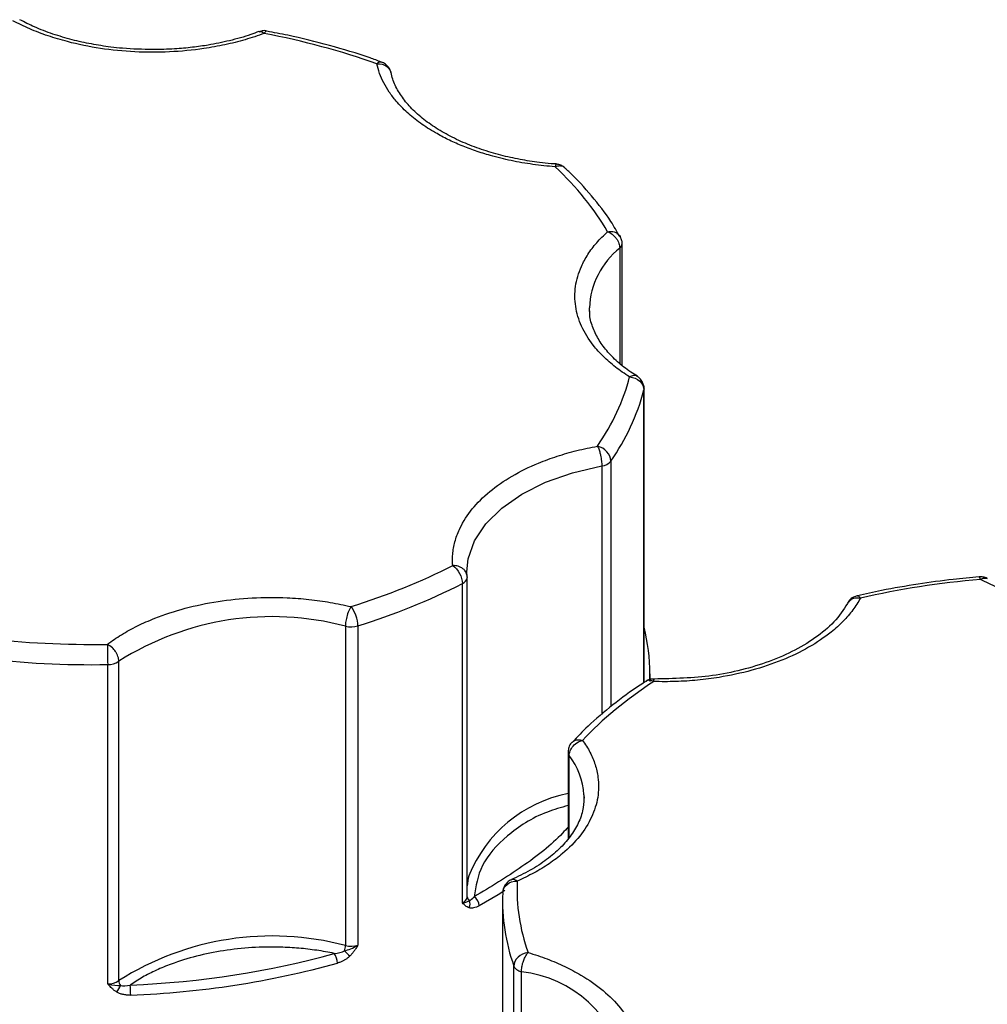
# Model space of a CAD drawing. Header units: inches. Extents: x 0.5 to 21.5, y 0.5 to 16.5.
# Tile 18 of 19: x 19.443 to 20.112, y 14.452 to 15.132. Entities that reach past the tile are written whole.
import ezdxf

# ---------------------------------------------------------------- set-up
doc = ezdxf.new("R2010")
doc.units = ezdxf.units.IN
doc.header["$LTSCALE"] = 2
doc.header["$MEASUREMENT"] = 0

msp = doc.modelspace()

# ---------------------------------------------------------------- linework, layer by layer
for p, q in [((19.85948, 14.89297), (19.85948, 14.97702)), ((19.8579, 14.9739), (19.8579, 14.89421)), ((19.83697, 14.93023), (19.83691, 14.93259)), ((19.87456, 14.67383), (19.87456, 14.87596)), ((19.87467, 14.6739), (19.87467, 14.87681)), ((19.85178, 14.82687), (19.85178, 14.65735)), ((19.84545, 14.82348), (19.84545, 14.65193)), ((19.75252, 14.74686), (19.75237, 14.75046)), ((19.75252, 14.74686), (19.75253, 14.74659)), ((19.75253, 14.52613), (19.75253, 14.74659)), ((19.74916, 14.52181), (19.74916, 14.74227)), ((19.66843, 14.71287), (19.66843, 14.49241)), ((19.67705, 14.71312), (19.67705, 14.49266)), ((19.50424, 14.46593), (19.50424, 14.68639)), ((19.51192, 14.4682), (19.51192, 14.68866)), ((19.87873, 14.67594), (19.87873, 14.67993)), ((19.82218, 14.62589), (19.82218, 14.56613)), ((19.82296, 14.56704), (19.82296, 14.62367)), ((19.83316, 14.59638), (19.83321, 14.59416)), ((19.77694, 14.52281), (19.77694, 14.17987)), ((19.78476, 14.25779), (19.78476, 14.47825)), ((19.78997, 14.25382), (19.78997, 14.47428))]:
    msp.add_line(p, q)
at = {"flags": 128}
for points in [[(19.87467, 14.8768), (19.87466, 14.87661), (19.87456, 14.87596)], [(19.75237, 14.75046), (19.75329, 14.75942), (19.7576, 14.77174), (19.76536, 14.78348), (19.77633, 14.79433), (19.79024, 14.804), (19.8067, 14.81222), (19.82527, 14.81877), (19.84545, 14.82348)], [(19.87873, 14.67993), (19.87871, 14.67786), (19.87862, 14.67464)], [(19.75361, 14.54042), (19.75329, 14.53896), (19.75253, 14.53372)], [(19.77862, 14.53044), (19.77392, 14.5275), (19.76084, 14.51987)]]:
    msp.add_lwpolyline(points, dxfattribs=at)
for centre, radius, start, end in [((19.85528, 14.9772), 0.00421, 308.50866, 357.4304), ((19.89243, 14.93037), 0.05556, 128.4223, 177.71208), ((19.72414, 14.91595), 0.15565, 325.08947, 345.1136), ((19.84436, 14.83312), 0.0097, 276.47928, 319.89559), ((19.74734, 14.74717), 0.00522, 290.46461, 353.68895), ((19.54171, 15.15171), 0.459, 287.14885, 296.87035), ((19.61781, 14.5221), 0.19737, 75.14095, 122.44513), ((19.67227, 14.72905), 0.01662, 256.62648, 286.69067), ((19.74768, 14.67976), 0.13105, 0.07681, 14.29242), ((19.49362, 15.34647), 0.66017, 263.29513, 270.9222), ((19.50447, 14.69975), 0.01336, 269.03577, 303.91815), ((19.82595, 14.62595), 0.00376, 180.94495, 217.42592), ((19.78341, 14.59333), 0.04984, 3.50152, 37.48946), ((19.84047, 14.50561), 0.09357, 101.26752, 158.16049), ((19.74734, 14.5267), 0.00522, 290.46461, 353.68895), ((19.75618, 14.52649), 0.00366, 185.61519, 232.80403), ((19.90914, 14.523), 0.13219, 177.44926, 199.78608), ((19.74874, 14.5212), 0.00574, 331.66044, 24.40935), ((19.75304, 14.51954), 0.00781, 2.47063, 56.29038), ((19.61781, 14.30163), 0.19737, 75.14095, 122.44513), ((19.65458, 14.49266), 0.01385, 343.65892, 358.936), ((19.67227, 14.50858), 0.01662, 256.62648, 286.69067), ((19.65128, 14.48016), 0.01164, 0.64277, 35.79433), ((19.72195, 14.54138), 0.07545, 224.21389, 228.09081), ((19.49765, 15.0761), 0.6183, 272.08341, 285.50266), ((19.79014, 14.48053), 0.00584, 202.97873, 242.99198), ((19.79321, 14.48543), 0.01161, 240.46589, 253.794), ((19.78068, 14.39208), 0.08273, 12.09285, 83.55268), ((19.50447, 14.47929), 0.01336, 269.03577, 303.91815), ((19.51814, 14.46843), 0.00622, 182.13507, 215.44758), ((19.44952, 14.45821), 0.07061, 359.98974, 5.64871), ((19.50157, 14.46847), 0.01206, 317.45547, 342.39919)]:
    msp.add_arc(centre, radius, start, end)
for points, knots in [([(19.53534, 15.11091), (19.5284, 15.11107), (19.51864, 15.11131), (19.50452, 15.11286), (19.49278, 15.11469), (19.47938, 15.11766), (19.4662, 15.1216), (19.45396, 15.12622), (19.44683, 15.12987), (19.4435, 15.13158)], [0, 0, 0, 0, 0.2049986, 0.2878708, 0.4244213, 0.5644909, 0.7128618, 0.8654814, 1, 1, 1, 1]), ([(19.61231, 15.1221), (19.61015, 15.12133), (19.60584, 15.11979), (19.59913, 15.11773), (19.59227, 15.11587), (19.58525, 15.11424), (19.57806, 15.11281), (19.56546, 15.11075), (19.54704, 15.10894), (19.52287, 15.109), (19.49905, 15.11136), (19.47906, 15.11548), (19.46294, 15.12031), (19.4502, 15.12512), (19.44256, 15.12895), (19.43872, 15.13087)], [0, 0, 0, 0, 0.0407122, 0.0811988, 0.1215751, 0.1619575, 0.2024623, 0.2432047, 0.371568, 0.5000423, 0.6284057, 0.75688, 0.838051, 0.9187806, 1, 1, 1, 1]), ([(19.60869, 15.12344), (19.60685, 15.12271), (19.60051, 15.1202), (19.58875, 15.11704), (19.57517, 15.11419), (19.56246, 15.11238), (19.54963, 15.11117), (19.54041, 15.111), (19.53534, 15.11091)], [0, 0, 0, 0, 0.086771, 0.300224, 0.500097, 0.644681, 0.805085, 1, 1, 1, 1]), ([(19.60877, 15.12318), (19.60924, 15.12333), (19.61027, 15.12364), (19.61159, 15.12265), (19.61231, 15.1221)], [0, 0, 0, 0, 0.456664, 1, 1, 1, 1]), ([(19.61423, 15.12374), (19.6142, 15.12375), (19.61315, 15.12412), (19.61121, 15.12407), (19.60954, 15.12342), (19.60889, 15.12317)], [0, 0, 0, 0, 0.013464, 0.61606, 1, 1, 1, 1]), ([(19.6141, 15.12358), (19.61392, 15.12363), (19.6134, 15.12377), (19.61273, 15.12275), (19.61231, 15.1221)], [0, 0, 0, 0, 0.3624258, 1, 1, 1, 1]), ([(19.69323, 15.10231), (19.69064, 15.10328), (19.67916, 15.10759), (19.65755, 15.11382), (19.63371, 15.11997), (19.61895, 15.1227), (19.61411, 15.12359)], [0, 0, 0, 0, 0.105795, 0.468305, 0.825708, 1, 1, 1, 1]), ([(19.69003, 15.10118), (19.69073, 15.10174), (19.69192, 15.1027), (19.69285, 15.10243), (19.69323, 15.10232)], [0, 0, 0, 0, 0.5855701, 1, 1, 1, 1]), ([(19.73061, 15.05348), (19.72879, 15.05456), (19.72515, 15.05673), (19.72012, 15.06017), (19.7154, 15.06376), (19.71105, 15.06749), (19.70704, 15.07136), (19.70279, 15.07603), (19.69857, 15.08154), (19.69475, 15.08794), (19.69179, 15.09448), (19.69062, 15.09895), (19.69003, 15.10118)], [0, 0, 0, 0, 0.083729, 0.166966, 0.249962, 0.332971, 0.416246, 0.500037, 0.625413, 0.749962, 0.87454, 1, 1, 1, 1]), ([(19.69869, 15.09802), (19.69792, 15.09905), (19.69679, 15.10057), (19.69482, 15.1019), (19.69379, 15.1022), (19.69334, 15.10234)], [0, 0, 0, 0, 0.545969, 0.797714, 1, 1, 1, 1]), ([(19.69975, 15.09514), (19.69974, 15.09529), (19.69962, 15.09631), (19.69911, 15.09724), (19.69869, 15.09802)], [0, 0, 0, 0, 0.1498367, 1, 1, 1, 1]), ([(19.814, 15.03198), (19.81287, 15.03203), (19.80894, 15.03217), (19.80056, 15.03322), (19.7888, 15.03498), (19.77541, 15.03798), (19.7622, 15.0419), (19.74948, 15.04679), (19.73767, 15.05257), (19.7271, 15.05911), (19.71799, 15.06629), (19.71046, 15.074), (19.70475, 15.08215), (19.70118, 15.08928), (19.70036, 15.09364), (19.70007, 15.09518)], [0, 0, 0, 0, 0.019087, 0.066386, 0.144323, 0.224269, 0.308952, 0.396061, 0.484706, 0.574306, 0.664695, 0.756138, 0.849516, 0.946762, 1, 1, 1, 1]), ([(19.81324, 15.03005), (19.81065, 15.03027), (19.80549, 15.0307), (19.79785, 15.03165), (19.79033, 15.03282), (19.78293, 15.03423), (19.77566, 15.03589), (19.76735, 15.03808), (19.75817, 15.04095), (19.74837, 15.04466), (19.7391, 15.0488), (19.73345, 15.05192), (19.73061, 15.05348)], [0, 0, 0, 0, 0.083729, 0.166966, 0.249962, 0.332971, 0.416246, 0.500037, 0.625413, 0.749962, 0.87454, 1, 1, 1, 1]), ([(19.81399, 15.03168), (19.81391, 15.03172), (19.81369, 15.03183), (19.81341, 15.03073), (19.81324, 15.03005)], [0, 0, 0, 0, 0.384806, 1, 1, 1, 1]), ([(19.81992, 15.02909), (19.81972, 15.02934), (19.81894, 15.0303), (19.81655, 15.03083), (19.81435, 15.03031), (19.81324, 15.03005)], [0, 0, 0, 0, 0.150025, 0.575012, 1, 1, 1, 1]), ([(19.82, 15.02907), (19.81981, 15.02932), (19.81924, 15.03003), (19.81755, 15.03095), (19.81572, 15.03177), (19.81435, 15.03175), (19.81397, 15.03174)], [0, 0, 0, 0, 0.138556, 0.3988, 0.835264, 1, 1, 1, 1]), ([(19.85782, 14.98195), (19.85588, 14.98541), (19.85049, 14.99502), (19.83862, 15.00996), (19.82784, 15.02224), (19.82085, 15.02833), (19.81994, 15.02912)], [0, 0, 0, 0, 0.207432, 0.576064, 0.944809, 1, 1, 1, 1]), ([(19.86467, 14.88498), (19.86298, 14.88607), (19.85959, 14.88825), (19.85492, 14.89171), (19.85056, 14.89529), (19.84655, 14.899), (19.84287, 14.90284), (19.83716, 14.90964), (19.83088, 14.9198), (19.82679, 14.93355), (19.82668, 14.9475), (19.83022, 14.95958), (19.83566, 14.96958), (19.84166, 14.97766), (19.84687, 14.98267), (19.84948, 14.98519)], [0, 0, 0, 0, 0.040712, 0.081199, 0.121575, 0.161957, 0.202462, 0.243205, 0.371568, 0.500042, 0.628406, 0.75688, 0.838051, 0.918781, 1, 1, 1, 1]), ([(19.84948, 14.98519), (19.85072, 14.9853), (19.85319, 14.98553), (19.85637, 14.98432), (19.85755, 14.98274), (19.85812, 14.98198)], [0, 0, 0, 0, 0.340707, 0.681414, 1, 1, 1, 1]), ([(19.84948, 14.98519), (19.85004, 14.98495), (19.85109, 14.9845), (19.85252, 14.98354), (19.85371, 14.98254), (19.85467, 14.98156), (19.85604, 14.97987), (19.85754, 14.97721), (19.85778, 14.97499), (19.8579, 14.9739)], [0, 0, 0, 0, 0.1260255, 0.23919, 0.3394345, 0.4267866, 0.5013303, 0.7576828, 1, 1, 1, 1]), ([(19.85946, 14.97699), (19.85947, 14.97703), (19.85962, 14.9779), (19.85921, 14.97969), (19.85851, 14.98123), (19.85814, 14.98202)], [0, 0, 0, 0, 0.025984, 0.501379, 1, 1, 1, 1]), ([(19.87015, 14.88537), (19.86855, 14.88633), (19.86333, 14.88946), (19.85608, 14.89542), (19.84851, 14.9031), (19.8427, 14.91126), (19.83884, 14.91988), (19.83694, 14.92635), (19.83714, 14.92999), (19.83717, 14.9306)], [0, 0, 0, 0, 0.074534, 0.242459, 0.412341, 0.585818, 0.766481, 0.960907, 1, 1, 1, 1]), ([(19.86996, 14.88525), (19.86993, 14.88529), (19.86937, 14.88593), (19.8675, 14.88607), (19.86561, 14.88534), (19.86467, 14.88498)], [0, 0, 0, 0, 0.026439, 0.51322, 1, 1, 1, 1]), ([(19.87333, 14.88181), (19.87258, 14.88288), (19.87164, 14.88424), (19.87025, 14.88508), (19.86996, 14.88526)], [0, 0, 0, 0, 0.790701, 1, 1, 1, 1]), ([(19.87465, 14.87678), (19.87466, 14.87683), (19.8748, 14.87769), (19.8744, 14.87948), (19.87369, 14.88102), (19.87333, 14.88181)], [0, 0, 0, 0, 0.024386, 0.500561, 1, 1, 1, 1]), ([(19.74253, 14.75476), (19.74245, 14.75623), (19.74229, 14.75915), (19.74256, 14.76354), (19.7432, 14.76789), (19.74426, 14.77222), (19.74572, 14.77653), (19.74891, 14.78386), (19.75542, 14.79397), (19.76759, 14.80602), (19.78305, 14.81675), (19.79921, 14.82469), (19.81452, 14.83033), (19.82811, 14.8343), (19.83768, 14.8362), (19.84248, 14.83716)], [0, 0, 0, 0, 0.040712, 0.081199, 0.121575, 0.161957, 0.202462, 0.243205, 0.371568, 0.500042, 0.628406, 0.75688, 0.838051, 0.918781, 1, 1, 1, 1]), ([(19.84248, 14.83716), (19.84268, 14.83676), (19.84306, 14.83601), (19.84358, 14.83464), (19.844, 14.8333), (19.84432, 14.83204), (19.84479, 14.82996), (19.84533, 14.82689), (19.84541, 14.82459), (19.84545, 14.82348)], [0, 0, 0, 0, 0.127074, 0.240811, 0.340983, 0.427706, 0.501333, 0.759176, 1, 1, 1, 1]), ([(19.75252, 14.74686), (19.75249, 14.74736), (19.75242, 14.74836), (19.75189, 14.74984), (19.75098, 14.75128), (19.74971, 14.75255), (19.7481, 14.75359), (19.74642, 14.75427), (19.74452, 14.75471), (19.74327, 14.75474), (19.74253, 14.75476)], [0, 0, 0, 0, 0.116441, 0.234491, 0.360904, 0.500015, 0.620352, 0.760008, 0.859428, 1, 1, 1, 1]), ([(20.1061, 14.74684), (20.10009, 14.74631), (20.08593, 14.74506), (20.06341, 14.74193), (20.04127, 14.7382), (20.02752, 14.73504), (20.02197, 14.73377)], [0, 0, 0, 0, 0.208943, 0.492283, 0.794975, 1, 1, 1, 1]), ([(20.11164, 14.74577), (20.11162, 14.74578), (20.11078, 14.74633), (20.10888, 14.74693), (20.107, 14.74687), (20.1061, 14.74684)], [0, 0, 0, 0, 0.011303, 0.530757, 1, 1, 1, 1]), ([(20.10694, 14.74512), (20.10674, 14.7458), (20.10644, 14.74686), (20.1062, 14.74676), (20.10611, 14.74673)], [0, 0, 0, 0, 0.644276, 1, 1, 1, 1]), ([(20.10694, 14.74512), (20.10784, 14.74557), (20.10961, 14.74646), (20.11099, 14.74598), (20.11168, 14.74574)], [0, 0, 0, 0, 0.506202, 1, 1, 1, 1]), ([(20.28053, 14.73635), (20.27837, 14.73558), (20.27406, 14.73403), (20.26735, 14.73198), (20.26049, 14.73012), (20.25346, 14.72848), (20.24627, 14.72706), (20.23368, 14.72499), (20.21526, 14.72319), (20.19109, 14.72325), (20.16726, 14.72561), (20.14727, 14.72972), (20.13116, 14.73455), (20.11842, 14.73937), (20.11077, 14.7432), (20.10694, 14.74512)], [0, 0, 0, 0, 0.0407122, 0.0811988, 0.1215751, 0.1619575, 0.2024623, 0.2432047, 0.371568, 0.5000423, 0.6284057, 0.75688, 0.838051, 0.9187806, 1, 1, 1, 1]), ([(19.50397, 14.70033), (19.50554, 14.70148), (19.50868, 14.70378), (19.51376, 14.70704), (19.51911, 14.71014), (19.52474, 14.71307), (19.53065, 14.71582), (19.54126, 14.72025), (19.5575, 14.72559), (19.58025, 14.7303), (19.60404, 14.73278), (19.62526, 14.73287), (19.64327, 14.73151), (19.65809, 14.7295), (19.66755, 14.72741), (19.67229, 14.72636)], [0, 0, 0, 0, 0.040712, 0.081199, 0.121575, 0.161957, 0.202462, 0.243205, 0.371568, 0.500042, 0.628406, 0.75688, 0.838051, 0.918781, 1, 1, 1, 1]), ([(20.02411, 14.73231), (20.02331, 14.73091), (20.02173, 14.72813), (20.01888, 14.72406), (20.0157, 14.7201), (20.01214, 14.71624), (20.00821, 14.71248), (20.00087, 14.70622), (19.98877, 14.698), (19.97018, 14.68908), (19.9493, 14.68205), (19.92941, 14.67778), (19.91169, 14.6755), (19.89657, 14.67446), (19.88644, 14.67456), (19.88137, 14.67461)], [0, 0, 0, 0, 0.040712, 0.081199, 0.121575, 0.161957, 0.202462, 0.243205, 0.371568, 0.500042, 0.628406, 0.75688, 0.838051, 0.918781, 1, 1, 1, 1]), ([(20.01611, 14.73004), (20.01338, 14.72573), (20.00799, 14.71722), (19.99504, 14.70588), (19.97947, 14.69617), (19.96162, 14.68832), (19.94231, 14.68246), (19.91593, 14.6771), (19.89523, 14.67668), (19.88167, 14.67641)], [0, 0, 0, 0, 0.137754, 0.271976, 0.402628, 0.529665, 0.653037, 0.772693, 1, 1, 1, 1]), ([(20.0219, 14.73378), (20.02101, 14.73354), (20.01892, 14.73298), (20.01657, 14.73109), (20.01571, 14.72936), (20.01541, 14.72876)], [0, 0, 0, 0, 0.322244, 0.762433, 1, 1, 1, 1]), ([(20.01624, 14.7299), (20.01658, 14.73033), (20.01756, 14.73158), (20.02039, 14.73259), (20.02287, 14.7324), (20.02411, 14.73231)], [0, 0, 0, 0, 0.212818, 0.606409, 1, 1, 1, 1]), ([(20.02197, 14.73372), (20.02221, 14.73378), (20.02283, 14.73395), (20.02362, 14.73294), (20.02411, 14.73231)], [0, 0, 0, 0, 0.378564, 1, 1, 1, 1]), ([(19.67229, 14.72636), (19.67206, 14.72603), (19.67168, 14.72546), (19.6707, 14.7236), (19.66953, 14.72052), (19.66876, 14.71689), (19.66845, 14.71444), (19.66844, 14.71338), (19.66843, 14.71287)], [0, 0, 0, 0, 0.111803, 0.190688, 0.499452, 0.759073, 0.885608, 1, 1, 1, 1]), ([(19.67705, 14.71312), (19.67705, 14.71529), (19.67655, 14.7179), (19.67476, 14.72287), (19.67355, 14.72502), (19.67229, 14.72636)], [0, 0, 0, 0, 0.5, 0.5, 1, 1, 1, 1]), ([(20.01528, 14.72883), (20.01528, 14.72884), (20.0154, 14.7293), (20.01582, 14.7296), (20.01624, 14.7299)], [0, 0, 0, 0, 0.015653, 1, 1, 1, 1]), ([(19.51192, 14.68866), (19.5119, 14.68919), (19.51184, 14.69025), (19.51139, 14.69197), (19.51066, 14.69375), (19.50943, 14.69583), (19.50726, 14.69843), (19.50518, 14.69963), (19.50397, 14.70033)], [0, 0, 0, 0, 0.12018, 0.243699, 0.370706, 0.501329, 0.711213, 1, 1, 1, 1]), ([(19.88164, 14.6763), (19.88107, 14.67634), (19.87932, 14.67644), (19.87725, 14.67584), (19.87617, 14.67489), (19.87598, 14.67473)], [0, 0, 0, 0, 0.283172, 0.874431, 1, 1, 1, 1]), ([(19.88137, 14.67461), (19.88143, 14.67527), (19.88154, 14.67648), (19.88163, 14.67634), (19.88167, 14.67628)], [0, 0, 0, 0, 0.548727, 1, 1, 1, 1]), ([(19.87605, 14.67475), (19.8747, 14.67393), (19.86643, 14.66885), (19.85291, 14.65855), (19.83708, 14.64537), (19.82863, 14.6364), (19.8251, 14.63266)], [0, 0, 0, 0, 0.066252, 0.408864, 0.753235, 1, 1, 1, 1]), ([(19.88137, 14.67461), (19.88041, 14.67496), (19.87849, 14.67567), (19.87658, 14.67551), (19.87602, 14.67486), (19.87599, 14.67482)], [0, 0, 0, 0, 0.486543, 0.973086, 1, 1, 1, 1]), ([(19.83218, 14.63406), (19.83313, 14.63269), (19.83501, 14.62998), (19.83736, 14.6258), (19.83934, 14.62158), (19.84091, 14.6173), (19.84209, 14.61297), (19.84343, 14.60545), (19.84331, 14.59466), (19.839, 14.58094), (19.83084, 14.5678), (19.82035, 14.55715), (19.80932, 14.54883), (19.79889, 14.54242), (19.79103, 14.53874), (19.78708, 14.53689)], [0, 0, 0, 0, 0.040712, 0.081199, 0.121575, 0.161957, 0.202462, 0.243205, 0.371568, 0.500042, 0.628406, 0.75688, 0.838051, 0.918781, 1, 1, 1, 1]), ([(19.82498, 14.63268), (19.82481, 14.63255), (19.82371, 14.63168), (19.82255, 14.62926), (19.82232, 14.62699), (19.8222, 14.62589)], [0, 0, 0, 0, 0.085775, 0.558375, 1, 1, 1, 1]), ([(19.82296, 14.62367), (19.82299, 14.62416), (19.82305, 14.62519), (19.82373, 14.62743), (19.82556, 14.63036), (19.82829, 14.63249), (19.83062, 14.63361), (19.8316, 14.63389), (19.83218, 14.63406)], [0, 0, 0, 0, 0.114329, 0.240841, 0.50037, 0.795124, 0.879745, 1, 1, 1, 1]), ([(19.82504, 14.63261), (19.82532, 14.63297), (19.8262, 14.63406), (19.82877, 14.63474), (19.83104, 14.63428), (19.83218, 14.63406)], [0, 0, 0, 0, 0.195552, 0.597776, 1, 1, 1, 1]), ([(19.83295, 14.59603), (19.833, 14.59328), (19.83311, 14.58728), (19.83015, 14.57816), (19.82488, 14.5688), (19.81736, 14.55995), (19.80774, 14.55172), (19.79639, 14.54421), (19.78745, 14.53998), (19.78304, 14.53789)], [0, 0, 0, 0, 0.133133, 0.28988, 0.437868, 0.581379, 0.722904, 0.863262, 1, 1, 1, 1]), ([(19.82218, 14.58908), (19.8173, 14.58769), (19.80055, 14.58288), (19.77909, 14.56859), (19.76073, 14.54832), (19.75847, 14.53334), (19.75737, 14.52603)], [0, 0, 0, 0, 0.12212, 0.419306, 0.716492, 1, 1, 1, 1]), ([(19.82218, 14.5742), (19.82094, 14.5728), (19.81224, 14.56302), (19.79107, 14.54648), (19.7686, 14.53285), (19.75737, 14.52603)], [0, 0, 0, 0, 0.0771083, 0.5388181, 1, 1, 1, 1]), ([(19.7831, 14.53777), (19.78282, 14.53769), (19.78134, 14.53724), (19.7793, 14.53524), (19.77749, 14.53235), (19.77729, 14.53026), (19.7772, 14.52936)], [0, 0, 0, 0, 0.080654, 0.425917, 0.753535, 1, 1, 1, 1]), ([(19.78708, 14.53689), (19.78628, 14.5374), (19.78479, 14.53833), (19.78363, 14.53796), (19.7831, 14.53779)], [0, 0, 0, 0, 0.541296, 1, 1, 1, 1]), ([(19.75379, 14.51847), (19.75337, 14.51864), (19.75248, 14.51899), (19.75136, 14.51977), (19.75025, 14.52073), (19.74956, 14.52142), (19.74916, 14.52181)], [0, 0, 0, 0, 0.236129, 0.498993, 0.712542, 1, 1, 1, 1]), ([(19.76084, 14.51987), (19.76017, 14.51953), (19.75887, 14.51886), (19.757, 14.51831), (19.75528, 14.51813), (19.75428, 14.51836), (19.75379, 14.51847)], [0, 0, 0, 0, 0.2707474, 0.5232404, 0.7638719, 1, 1, 1, 1]), ([(19.67705, 14.49266), (19.67657, 14.4919), (19.67576, 14.49061), (19.67446, 14.48868), (19.67313, 14.48692), (19.67206, 14.48578), (19.67155, 14.48523)], [0, 0, 0, 0, 0.291242, 0.500217, 0.762096, 1, 1, 1, 1]), ([(19.66071, 14.48696), (19.65872, 14.48736), (19.65473, 14.48816), (19.64864, 14.48913), (19.64249, 14.48994), (19.63628, 14.49057), (19.63001, 14.49102), (19.6192, 14.49149), (19.60378, 14.49125), (19.58419, 14.48914), (19.56538, 14.48531), (19.54997, 14.48049), (19.53775, 14.47542), (19.5282, 14.47061), (19.52259, 14.46698), (19.51978, 14.46516)], [0, 0, 0, 0, 0.040848, 0.081503, 0.122064, 0.162633, 0.203311, 0.244196, 0.372048, 0.500037, 0.627888, 0.755877, 0.837356, 0.918461, 1, 1, 1, 1]), ([(19.79456, 14.48758), (19.79196, 14.48727), (19.78947, 14.48611), (19.78579, 14.48262), (19.78476, 14.48042), (19.78476, 14.47825)], [0, 0, 0, 0, 0.5, 0.5, 1, 1, 1, 1]), ([(19.78997, 14.47428), (19.78998, 14.47477), (19.79, 14.47583), (19.79025, 14.47756), (19.79068, 14.47952), (19.79135, 14.48182), (19.79267, 14.48492), (19.79384, 14.48657), (19.79456, 14.48758)], [0, 0, 0, 0, 0.11095, 0.240698, 0.354877, 0.501414, 0.697173, 1, 1, 1, 1]), ([(19.79456, 14.48758), (19.7968, 14.48688), (19.80127, 14.4855), (19.80771, 14.48318), (19.81393, 14.48067), (19.81989, 14.47798), (19.82562, 14.4751), (19.83502, 14.46983), (19.84694, 14.46153), (19.85893, 14.44941), (19.8673, 14.43632), (19.87113, 14.42427), (19.87194, 14.4138), (19.87109, 14.40502), (19.86917, 14.39928), (19.8682, 14.39641)], [0, 0, 0, 0, 0.040712, 0.081199, 0.121575, 0.161957, 0.202462, 0.243205, 0.371568, 0.500042, 0.628406, 0.75688, 0.838051, 0.918781, 1, 1, 1, 1]), ([(19.67155, 14.48523), (19.67108, 14.48479), (19.67013, 14.48389), (19.66852, 14.48274), (19.66678, 14.48174), (19.66489, 14.4809), (19.66358, 14.4805), (19.66291, 14.48029)], [0, 0, 0, 0, 0.188808, 0.379511, 0.575987, 0.781785, 1, 1, 1, 1]), ([(19.51046, 14.46031), (19.50989, 14.46069), (19.50869, 14.46148), (19.50719, 14.46281), (19.5057, 14.46432), (19.50478, 14.46534), (19.50424, 14.46593)], [0, 0, 0, 0, 0.236129, 0.498993, 0.712542, 1, 1, 1, 1]), ([(19.52013, 14.4582), (19.5192, 14.45819), (19.5174, 14.45817), (19.51483, 14.45856), (19.51248, 14.45923), (19.51113, 14.45995), (19.51046, 14.46031)], [0, 0, 0, 0, 0.270747, 0.52324, 0.763872, 1, 1, 1, 1])]:
    msp.add_open_spline(points, degree=3, knots=knots)
for points in [[(19.69003, 15.10118), (19.66559, 15.10985), (19.63952, 15.11687), (19.61231, 15.1221)], [(19.69003, 15.10118), (19.6955, 15.10159), (19.69995, 15.09826), (19.69995, 15.09375)], [(19.84948, 14.98519), (19.84042, 15.00089), (19.82826, 15.01595), (19.81324, 15.03005)], [(19.84248, 14.83716), (19.85302, 14.85256), (19.86046, 14.8686), (19.86467, 14.88498)], [(19.86467, 14.88498), (19.87013, 14.88451), (19.87456, 14.88047), (19.87456, 14.87596)], [(19.85178, 14.82687), (19.85178, 14.83138), (19.84761, 14.83599), (19.84248, 14.83716)], [(19.67229, 14.72636), (19.6975, 14.73425), (19.72107, 14.74377), (19.74253, 14.75476)], [(19.74253, 14.75476), (19.74619, 14.75237), (19.74916, 14.74678), (19.74916, 14.74227)], [(20.10694, 14.74512), (20.07857, 14.74269), (20.05078, 14.73839), (20.02411, 14.73231)], [(19.41855, 14.70464), (19.44664, 14.70132), (19.4753, 14.69988), (19.50397, 14.70033)], [(19.50397, 14.70033), (19.50412, 14.69714), (19.50424, 14.6909), (19.50424, 14.68639)], [(19.88137, 14.67461), (19.86234, 14.66222), (19.84584, 14.64862), (19.83218, 14.63406)], [(19.77709, 14.52888), (19.77709, 14.53339), (19.78157, 14.53698), (19.78708, 14.53689)], [(19.78708, 14.53689), (19.7863, 14.52034), (19.78881, 14.5038), (19.79456, 14.48758)], [(19.74916, 14.52181), (19.75197, 14.52217), (19.75315, 14.52302), (19.75396, 14.52357)], [(19.75396, 14.52357), (19.75491, 14.52371), (19.75615, 14.52468), (19.75737, 14.52603)], [(19.66787, 14.48877), (19.67027, 14.48952), (19.67376, 14.49056), (19.67705, 14.49266)], [(19.51978, 14.46516), (19.56876, 14.46711), (19.61662, 14.47451), (19.66071, 14.48696)], [(19.66071, 14.48696), (19.66334, 14.48716), (19.66593, 14.48774), (19.66787, 14.48877)], [(19.50424, 14.46593), (19.50799, 14.46491), (19.51099, 14.46488), (19.51307, 14.46482)], [(19.51307, 14.46482), (19.51491, 14.46438), (19.51734, 14.46458), (19.51978, 14.46516)]]:
    msp.add_open_spline(points, degree=3)

doc.saveas('drawing.dxf')
